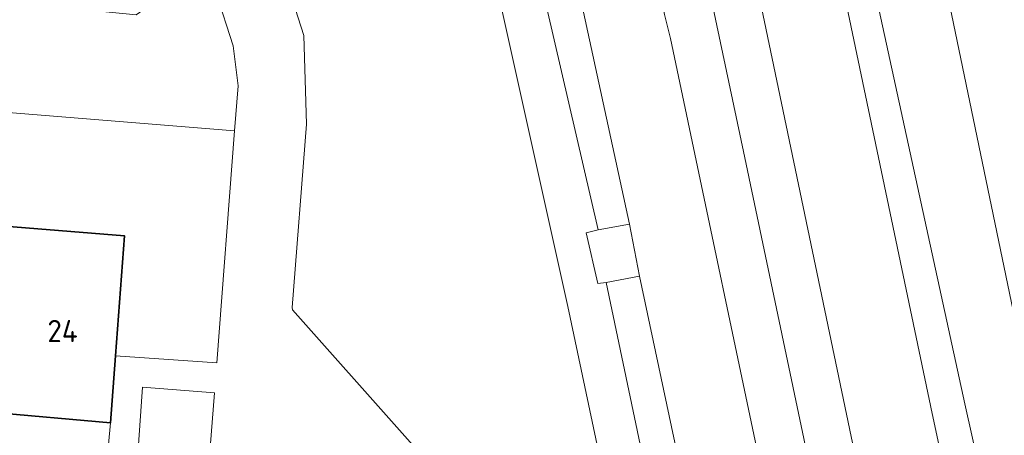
# Model space of a CAD drawing. Header units: metres. Extents: x 248690 to 249249, y 479346 to 480351.
# Tile 6 of 30: x 248874 to 248954, y 479873 to 479907. Entities that reach past the tile are written whole.
import ezdxf
from ezdxf.enums import TextEntityAlignment as Align

# ---------------------------------------------------------------- set-up
doc = ezdxf.new("R2010")
doc.units = ezdxf.units.M
for name, color, linetype, lineweight in [('B-XX-GR-GROENVOORZIENING-GV', 80, 'Continuous', 18), ('B-XX-GR-HOUTWAL-GV', 40, 'Continuous', 13), ('B-XX-IE-TERREINAFSCHEIDING_KUNSTMATIG_HEKWERK-G', 20, 'IE-TERREINAFSCHEIDING-KUNSTMATIG', 18), ('B-XX-OG-BEBOUWING-GV', 7, 'Continuous', 35), ('B-XX-OG-BEBOUWING-T18', 10, 'Continuous', 18), ('B-XX-OG-TERREIN_ERF-GV', 7, 'Continuous', 18), ('B-XX-OG-WATER_SLOOT-GV', 120, 'Continuous', 18), ('B-XX-VH-VERHARDING_ASFALT-GV', 252, 'Continuous', 18), ('B-XX-VH-VERHARDING_GESLOTEN-GV', 252, 'Continuous', 18), ('B-XX-VH-VERHARDING_OPEN-GV', 252, 'Continuous', 18)]:
    doc.layers.add(name, color=color, linetype=linetype, lineweight=lineweight)
doc.styles.add('NLCS-ISO-M-T18', font='NLCS-ISO.ttf', dxfattribs={"height": 1.8})
doc.linetypes.add('IE-TERREINAFSCHEIDING-KUNSTMATIG', pattern='A,4,[82,NLCS.SHX,S=0.75,R=90,X=0,Y=0],4,-2', length=10)

msp = doc.modelspace()

# ---------------------------------------------------------------- linework, layer by layer
at = {"layer": 'B-XX-GR-GROENVOORZIENING-GV'}
for points in [[(248942.021, 479942.212), (248940.287, 479950.51), (248940.059, 479951.626), (248939.237, 479951.964), (248938.536, 479952.055), (248938.019, 479951.948), (248935.229, 479950.711), (248934.467, 479950.224), (248938.322, 479931.465), (248940.813, 479919.469), (248941.668, 479915.541), (248950.394, 479875.446), (248959.143, 479836.152)], [(248977.926, 479769.829), (248977.22, 479772.861), (248971.16, 479801.16), (248965.349, 479828.895), (248965.34, 479828.94), (248964.415, 479833.233), (248960.04, 479853.54), (248955.468, 479877.412), (248942.021, 479942.212)], [(248956.02, 479836.087), (248947.746, 479874.672), (248939.285, 479915.04), (248932.545, 479913.622), (248932.697, 479913.005), (248933.337, 479909.876), (248933.774, 479908.247), (248942.556, 479866.218), (248952.16, 479821.076), (248953.214, 479816.316), (248955.793, 479804.487)], [(248934.948, 479865.137), (248926.541, 479905.054), (248926.075, 479907.017), (248925.156, 479911.448), (248924.362, 479911.316), (248924.247, 479911.876), (248918.758, 479910.721), (248923.235, 479890.013), (248924.04, 479885.796), (248941.689, 479802.62), (248941.992, 479801.193), (248941.494, 479800.601), (248940.059, 479800.292), (248939.105, 479800.614), (248939.74, 479797.195), (248943.029, 479796.579), (248946.905, 479775.978), (248947.575, 479776.096), (248947.704, 479775.459), (248947.104, 479775.316)]]:
    msp.add_lwpolyline(points, dxfattribs=at)
at = {"layer": 'B-XX-GR-HOUTWAL-GV'}
msp.add_lwpolyline([(248909.072, 479942.251), (248905.408, 479941.099), (248909.2, 479924.16), (248913.16, 479906.2), (248918.24, 479883.34), (248925.04, 479851.16), (248930.94, 479823.5), (248935.929, 479800.405), (248936.408, 479797.947), (248936.985, 479797.711), (248939.74, 479797.195), (248939.105, 479800.614), (248921.337, 479885.293), (248920.66, 479885.22), (248919.709, 479889.325), (248920.701, 479889.568), (248915.947, 479910.129), (248914.503, 479916.377), (248909.881, 479937.578), (248909.626, 479938.665), (248909.688, 479939.47)], close=True, dxfattribs=at)
at = {"layer": 'B-XX-IE-TERREINAFSCHEIDING_KUNSTMATIG_HEKWERK-G'}
for points in [[(248909.2, 479924.16), (248913.16, 479906.2)], [(248913.16, 479906.2), (248918.24, 479883.34)], [(248918.24, 479883.34), (248925.04, 479851.16)]]:
    msp.add_lwpolyline(points, dxfattribs=at)
at = {"layer": 'B-XX-OG-BEBOUWING-GV'}
msp.add_lwpolyline([(248881.605, 479879.34), (248882.345, 479889.063), (248872.639, 479889.855), (248872.037, 479882.467), (248870.553, 479882.588), (248870.245, 479878.814), (248871.739, 479878.692), (248871.42, 479874.775), (248881.193, 479873.927)], close=True, dxfattribs=at)
at = {"layer": 'B-XX-OG-TERREIN_ERF-GV'}
for points in [[(248925.04, 479851.16), (248918.24, 479883.34), (248913.16, 479906.2), (248909.2, 479924.16), (248905.408, 479941.099), (248881.41, 479931.6), (248881.4, 479931.59), (248880.007, 479930.406), (248881, 479929.34), (248885.34, 479924.26), (248889.64, 479919.06), (248892.7, 479915.66), (248894.8, 479911.74), (248896.86, 479905.3), (248897.087, 479898.127), (248895.915, 479883.261), (248895.951, 479883.067), (248914.349, 479862.365)], [(248872.639, 479889.855), (248882.345, 479889.063), (248881.605, 479879.34), (248889.81, 479878.793), (248891.257, 479897.578), (248863.578, 479899.833)], [(248889.273, 479871.885), (248889.618, 479876.338), (248883.789, 479876.803), (248883.149, 479867.488)], [(248880.638, 479867.798), (248881.193, 479873.927), (248871.42, 479874.775)]]:
    msp.add_lwpolyline(points, dxfattribs=at)
at = {"layer": 'B-XX-OG-WATER_SLOOT-GV'}
for points in [[(248939.285, 479915.04), (248947.746, 479874.672), (248956.02, 479836.087), (248956.226, 479835.102), (248956.417, 479834.011), (248957.028, 479833.776), (248957.823, 479833.788), (248958.416, 479833.798), (248958.991, 479834.183), (248959.307, 479835.133), (248959.143, 479836.152), (248950.394, 479875.446), (248941.668, 479915.541)], [(248920.701, 479889.568), (248923.235, 479890.013), (248918.758, 479910.721), (248915.947, 479910.129)], [(248921.337, 479885.293), (248924.04, 479885.796), (248923.235, 479890.013), (248920.701, 479889.568), (248919.709, 479889.325), (248920.66, 479885.22)], [(248924.04, 479885.796), (248921.337, 479885.293), (248939.105, 479800.614), (248940.059, 479800.292), (248941.494, 479800.601), (248941.992, 479801.193), (248941.689, 479802.62)]]:
    msp.add_lwpolyline(points, close=True, dxfattribs=at)
at = {"layer": 'B-XX-VH-VERHARDING_ASFALT-GV'}
for points in [[(248955.793, 479804.487), (248953.214, 479816.316), (248952.16, 479821.076), (248942.556, 479866.218), (248933.774, 479908.247), (248933.337, 479909.876), (248932.697, 479913.005), (248932.545, 479913.622), (248928.868, 479912.848), (248929.12, 479911.77), (248932.46, 479895.909), (248946.825, 479827.524), (248949.717, 479813.919), (248957.688, 479776.414)], [(248946.825, 479827.524), (248932.46, 479895.909), (248929.12, 479911.77), (248928.868, 479912.848), (248925.033, 479912.041), (248925.156, 479911.448), (248926.075, 479907.017), (248926.541, 479905.054), (248934.948, 479865.137)]]:
    msp.add_lwpolyline(points, dxfattribs=at)
at = {"layer": 'B-XX-VH-VERHARDING_GESLOTEN-GV'}
msp.add_lwpolyline([(248909.387, 480100.244), (248920.965, 480044.286), (248926.212, 480018.64), (248927.032, 480014.937), (248932.317, 479989.652), (248937.808, 479962.437), (248938.937, 479957.242), (248940.059, 479951.626), (248940.287, 479950.51), (248942.021, 479942.212), (248955.468, 479877.412), (248960.04, 479853.54), (248964.415, 479833.233), (248965.34, 479828.94), (248965.349, 479828.895), (248971.16, 479801.16), (248977.22, 479772.861)], dxfattribs=at)
at = {"layer": 'B-XX-VH-VERHARDING_OPEN-GV'}
for points in [[(248880.007, 479930.406), (248875.688, 479926.492), (248877.06, 479924.94), (248882.76, 479918.36), (248887.04, 479913.36), (248888.599, 479910.724), (248889.76, 479908.76), (248891.14, 479904.46), (248891.538, 479901.228), (248891.257, 479897.578), (248889.81, 479878.793), (248881.605, 479879.34), (248881.193, 479873.927), (248880.638, 479867.798), (248883.149, 479867.488), (248883.789, 479876.803), (248889.618, 479876.338), (248889.273, 479871.885), (248901.038, 479870.399), (248902.772, 479870.28), (248911.099, 479860.643)], [(248914.349, 479862.365), (248895.951, 479883.067), (248895.915, 479883.261), (248897.087, 479898.127), (248896.86, 479905.3), (248894.8, 479911.74), (248892.7, 479915.66), (248889.64, 479919.06), (248885.34, 479924.26), (248881, 479929.34), (248880.007, 479930.406)]]:
    msp.add_lwpolyline(points, dxfattribs=at)
msp.add_lwpolyline([(248871.908, 479900.215), (248863.628, 479900.926), (248863.578, 479899.833), (248891.257, 479897.578), (248891.538, 479901.228), (248891.14, 479904.46), (248889.76, 479908.76), (248888.599, 479910.724), (248883.268, 479906.98), (248872.581, 479908.047)], close=True, dxfattribs=at)

# ---------------------------------------------------------------- texts
at = {"layer": 'B-XX-OG-BEBOUWING-T18', "style": 'NLCS-ISO-M-T18'}
msp.add_text('24', height=1.8, dxfattribs=at).set_placement((248877.321, 479881.358), align=Align.MIDDLE_CENTER)

doc.saveas('drawing.dxf')
